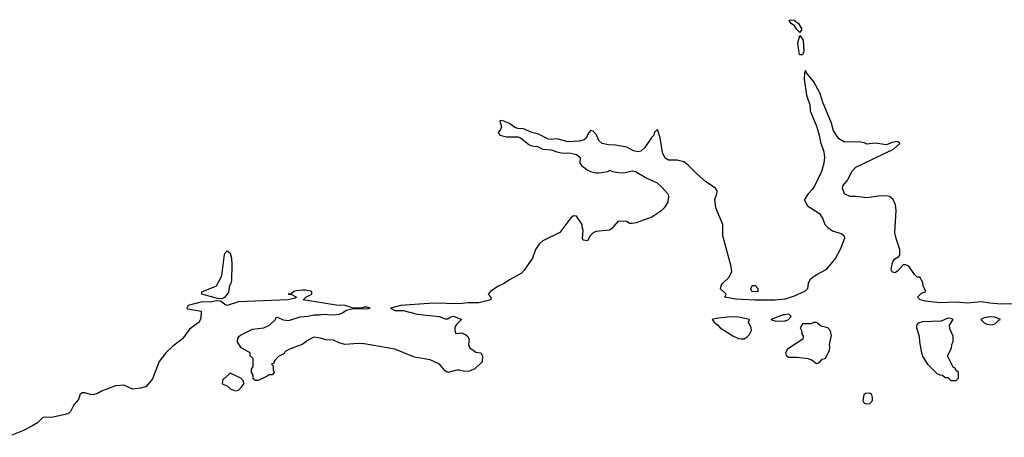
# Model space of a CAD drawing. Header units: inches. Extents: x 1980008 to 2252673, y 74414 to 260562.
# Tile 152 of 228: x 2134523 to 2141574, y 207586 to 210577. Entities that reach past the tile are written whole.
import ezdxf

# ---------------------------------------------------------------- set-up
doc = ezdxf.new("R2010")
doc.units = ezdxf.units.IN
doc.header["$MEASUREMENT"] = 0
for name, color, linetype in [('C1230', 7, 'Continuous'), ('C1240', 7, 'Continuous'), ('C1241', 7, 'Continuous')]:
    doc.layers.add(name, color=color, linetype=linetype)

msp = doc.modelspace()

# ---------------------------------------------------------------- linework, layer by layer
at = {"layer": 'C1230', "color": 5, "elevation": 60}
for points in [[(2140000, 208575), (2139932.1, 208567.9), (2139787.5, 208567.5), (2139650, 208576.3), (2139572, 208590), (2139582, 208610), (2139541, 208650), (2139546, 208670), (2139558, 208690), (2139602, 208730), (2139622, 208770), (2139618, 208810), (2139558.8, 209030), (2139558.8, 209110), (2139507.7, 209230), (2139502, 209290), (2139516.3, 209330), (2139517.3, 209350), (2139506, 209370), (2139436.7, 209416.7), (2139370, 209474.8), (2139310, 209536), (2139278.5, 209558.5), (2139230.6, 209570.6), (2139170, 209570.5), (2139145.8, 209585.8), (2139125.5, 209625.5), (2139110.4, 209730.4), (2139090, 209791.3), (2139070, 209772), (2139064, 209750), (2139050, 209736), (2138999.1, 209660.9), (2138970, 209634.8), (2138950, 209630.7), (2138918.5, 209638.5), (2138870, 209662.8), (2138790, 209678.8), (2138739.8, 209679.8), (2138694, 209690), (2138671.3, 209711.3), (2138653.2, 209753.2), (2138630, 209778), (2138610, 209782), (2138590, 209752), (2138582, 209730), (2138564.7, 209715.3), (2138530, 209706), (2138450, 209702.8), (2138370, 209724.7), (2138330, 209718), (2138310, 209721), (2138238, 209758), (2138190, 209768.2), (2138130, 209794.9), (2138090, 209797.6), (2138070, 209803.8), (2138030, 209832.4), (2137989.4, 209850.6), (2137965.6, 209854.4), (2137962, 209850), (2137972.3, 209810), (2137965.2, 209790), (2137949, 209770), (2137962, 209750), (2138010, 209738.7), (2138090, 209736.9), (2138110, 209731.6), (2138170, 209682.9), (2138190, 209674), (2138230, 209669.2), (2138269.2, 209649.2), (2138330, 209645.2), (2138369.4, 209629.4), (2138402.9, 209622.9), (2138470, 209621.6), (2138510, 209611.6), (2138536, 209590), (2138534, 209550), (2138549, 209530), (2138583.3, 209503.3), (2138610, 209489.3), (2138650, 209479.3), (2138670, 209479.3), (2138734, 209490), (2138750, 209498), (2138766, 209490), (2138830, 209480.9), (2138858, 209482), (2138910, 209494.5), (2138934, 209490), (2139010, 209445.1), (2139087.9, 209407.9), (2139120.1, 209380.1), (2139164, 209330), (2139169.2, 209310), (2139164, 209270), (2139139, 209230), (2139115.1, 209204.9), (2139050, 209162.8), (2138938.6, 209121.4), (2138910, 209116), (2138890, 209118), (2138870, 209131.3), (2138810, 209134), (2138760.4, 209079.6), (2138746, 209070), (2138650, 209061), (2138629.2, 209050.8), (2138608, 209030), (2138590, 208994), (2138558, 208998), (2138554, 209010), (2138558, 209070), (2138551.3, 209090), (2138550.7, 209110.7), (2138510.7, 209170.7), (2138490, 209171.3), (2138470, 209158), (2138390, 209052), (2138270, 208992), (2138242, 208970), (2138217.2, 208930), (2138195.3, 208870), (2138136.6, 208783.4), (2138117.5, 208762.5), (2138030, 208714.8), (2137992.9, 208687.1), (2137950, 208667.7), (2137894, 208630), (2137879, 208610), (2137898, 208590), (2137898, 208570), (2137810, 208548.7), (2137731.3, 208548.7), (2137670, 208542.4), (2137490, 208546.7), (2137250, 208530.4), (2137178, 208510), (2137210, 208495.3), (2137270, 208494), (2137370, 208467.6), (2137526, 208450), (2137570, 208434), (2137590, 208435.3), (2137611.1, 208448.9), (2137630, 208452.7), (2137688, 208430), (2137648.7, 208391.3), (2137638, 208370), (2137638, 208350), (2137646, 208330), (2137690, 208333.2), (2137718.7, 208318.7), (2137730, 208309.2), (2137740.7, 208290), (2137737.2, 208250), (2137745.2, 208230), (2137790, 208195.3), (2137826, 208190), (2137838, 208170), (2137835.3, 208130), (2137830, 208122), (2137782.9, 208077.1), (2137741, 208059), (2137710, 208058), (2137670, 208067.7), (2137652.5, 208067.5), (2137590, 208050.8), (2137570, 208062.8), (2137530.5, 208110.5), (2137462, 208142), (2137350, 208158.8), (2137210, 208217.3), (2136990, 208256), (2136950, 208258), (2136851.6, 208251.6), (2136810, 208262), (2136770, 208282), (2136716.4, 208283.6), (2136676.9, 208296.9), (2136630, 208302), (2136590, 208282), (2136546, 208250), (2136460.2, 208219.8), (2136430, 208202), (2136410, 208182), (2136376.4, 208163.6), (2136347.3, 208132.7), (2136342, 208118), (2136326, 208110), (2136338, 208098), (2136338, 208070), (2136346, 208050), (2136330, 208034), (2136310, 208034), (2136296.4, 208023.6), (2136230, 207994), (2136210, 207994), (2136194, 208010), (2136194, 208030), (2136182, 208050), (2136183.6, 208076.4), (2136194, 208090), (2136194, 208150), (2136174, 208170), (2136174, 208190), (2136110, 208226), (2136082, 208270), (2136084.7, 208295.3), (2136094.8, 208310), (2136110, 208320.9), (2136190, 208359.3), (2136270.7, 208369.3), (2136312, 208390), (2136354, 208430), (2136358, 208442), (2136370, 208446), (2136410, 208428), (2136450, 208422), (2136531.6, 208448.4), (2136590, 208454), (2136630, 208464), (2136670, 208464), (2136690, 208469), (2136770, 208464), (2136810, 208469), (2136830, 208475.3), (2136864.5, 208495.5), (2136910, 208509), (2137010, 208505.2), (2137032, 208510), (2137010, 208518), (2136990, 208518), (2136970, 208511.3), (2136910, 208511.3), (2136854, 208530), (2136790, 208532.7), (2136554, 208570), (2136572, 208590), (2136614, 208610), (2136614, 208630), (2136570, 208640.7), (2136550, 208640.7), (2136504.1, 208635.9), (2136486, 208630), (2136467.3, 208612.7), (2136446, 208610), (2136470, 208608), (2136506, 208590), (2136496.4, 208583.6), (2136446, 208570), (2136090, 208557), (2136010, 208530.5), (2135990, 208538.7), (2135961.6, 208561.6), (2135930, 208563.7), (2135890, 208554.9), (2135830, 208556.5), (2135730, 208530.5), (2135719, 208510), (2135726.5, 208506.5), (2135822, 208490), (2135820.4, 208439.6), (2135808.9, 208411.1), (2135738.6, 208361.4), (2135690, 208291.3), (2135620.1, 208239.9), (2135569, 208190), (2135521.2, 208130), (2135475.3, 208004.7), (2135429.3, 207950.7), (2135390, 207938.8), (2135330, 207931), (2135270, 207958.8), (2135210, 207954), (2135110, 207917.3), (2135080.7, 207899.3), (2135050, 207890.4), (2135030, 207892), (2134990, 207904.9), (2134970, 207903.8), (2134954.5, 207890), (2134943.2, 207856.8), (2134910, 207818), (2134886, 207770), (2134870, 207754), (2134750, 207727.3), (2134710, 207730.8), (2134690, 207726.8), (2134650, 207690.8), (2134610, 207666), (2134550, 207634.8), (2134430, 207586)], [(2140000, 208463.5), (2139990, 208462), (2139902, 208430), (2139937.3, 208417.3), (2140000, 208420.5)]]:
    msp.add_lwpolyline(points, dxfattribs=at)
for points in [[(2135970, 208578.4), (2135938.9, 208578.9), (2135828, 208610), (2135828.4, 208628.4), (2135933.2, 208670), (2135970, 208742), (2135990, 208894), (2135994, 208906), (2136010, 208922), (2136030, 208904.7), (2136039.3, 208870), (2136042.4, 208822.4), (2136039.1, 208710), (2136036, 208690), (2136024, 208664), (2136018, 208622), (2135990, 208587)], [(2139810, 208629), (2139766, 208630), (2139758, 208650), (2139767.3, 208672.7), (2139790, 208672), (2139810, 208652)], [(2139610, 208448.2), (2139510, 208437.4), (2139482.8, 208430), (2139496, 208410), (2139522.8, 208390), (2139538.8, 208370), (2139630, 208313.4), (2139670, 208294.8), (2139690, 208291), (2139710, 208291.3), (2139730, 208302), (2139750, 208322), (2139764, 208350), (2139762, 208370), (2139742, 208410), (2139748.7, 208430), (2139670, 208446.9)], [(2136030, 208046), (2135990, 208006), (2135978, 208002), (2135974, 207970), (2136010, 207954), (2136034, 207930), (2136070, 207918), (2136090, 207924.7), (2136110, 207942), (2136128, 207970), (2136126, 207990), (2136106, 208010)]]:
    msp.add_lwpolyline(points, close=True, dxfattribs=at)
at = {"layer": 'C1240', "color": 5, "elevation": 60}
for points in [[(2140170.1, 210000), (2140180.7, 209970), (2140183.7, 209923.7), (2140230, 209815.3), (2140249, 209750), (2140258.6, 209698.6), (2140280.9, 209630), (2140286.6, 209590), (2140282.7, 209550), (2140265.2, 209490), (2140214.8, 209385.2), (2140198.9, 209361.1), (2140168.7, 209330), (2140142, 209290), (2140143.1, 209283.1), (2140164.1, 209244.1), (2140250, 209188.7), (2140274, 209150), (2140289, 209110), (2140310, 209088.7), (2140343.7, 209063.7), (2140410, 209042), (2140428, 209030), (2140428.7, 209010), (2140399, 208930), (2140365.2, 208870), (2140295.3, 208784.7), (2140229.6, 208750.4), (2140184.1, 208715.9), (2140169, 208690), (2140164, 208650), (2140142, 208630), (2140070, 208596), (2140004.5, 208575.5), (2140000, 208575)], [(2141710, 208541.3), (2141550, 208540.3), (2141470, 208545.7), (2141410, 208556.5), (2141310, 208545.7), (2141230, 208553.4), (2141110, 208548.4), (2141010, 208562), (2140971.1, 208571.1), (2140952, 208590), (2140982, 208618), (2141012, 208630), (2140992, 208670), (2140990, 208694), (2140970, 208732), (2140950, 208734), (2140931.6, 208751.6), (2140890.7, 208810.7), (2140870, 208821), (2140850, 208822), (2140810, 208776), (2140790, 208764.7), (2140771, 208771), (2140764.5, 208784.5), (2140770, 208828), (2140776.7, 208843.3), (2140790, 208864), (2140818.8, 208881.2), (2140824.7, 208890), (2140826, 208910), (2140826, 208930), (2140798.8, 209010), (2140790.7, 209050), (2140800.7, 209210), (2140794.8, 209250), (2140778, 209290), (2140752, 209310), (2140730, 209314.8), (2140670, 209313), (2140590, 209300.5), (2140510.4, 209310.3), (2140470, 209310.3), (2140430, 209329), (2140414.6, 209370), (2140419.5, 209390), (2140452.7, 209430), (2140482, 209490), (2140510, 209521.2), (2140781, 209650), (2140824.7, 209690), (2140818.8, 209698.8), (2140804.7, 209704.7), (2140770, 209697.3), (2140730, 209680.7), (2140650, 209693.4), (2140590, 209686), (2140570, 209694.8), (2140530, 209702.8), (2140430, 209700.7), (2140390, 209724), (2140350, 209781), (2140336.5, 209836.5), (2140271.5, 209990), (2140268.7, 210000)], [(2140000, 208420.5), (2140010, 208421), (2140028, 208430), (2140048, 208450), (2140030, 208468), (2140000, 208463.5)]]:
    msp.add_lwpolyline(points, dxfattribs=at)
for points in [[(2141170, 208438.4), (2141122.5, 208417.5), (2140987.7, 208412.3), (2140956.9, 208403.1), (2140946, 208390), (2140946, 208370), (2140964.7, 208310), (2140966, 208270), (2140981, 208190), (2140990, 208162), (2141024.7, 208110), (2141090, 208042), (2141112.7, 208032.7), (2141131.6, 208031.6), (2141150, 208014), (2141170, 208014), (2141190, 207994), (2141230, 207994), (2141246, 208010), (2141246, 208050), (2141227.3, 208067.3), (2141222, 208082), (2141207.3, 208087.3), (2141168, 208170), (2141196.4, 208223.6), (2141198, 208250), (2141208, 208270), (2141208, 208310), (2141183.1, 208363.1), (2141182, 208390), (2141208.7, 208430), (2141190, 208438)], [(2141470, 208449.3), (2141430, 208440.9), (2141406, 208430), (2141430, 208406), (2141450, 208396), (2141488.9, 208391.1), (2141510, 208402), (2141534, 208426), (2141546, 208430), (2141505.6, 208445.6)], [(2140230, 208408), (2140210, 208408), (2140190, 208398), (2140130, 208398), (2140112, 208370), (2140122, 208350), (2140123.6, 208323.6), (2140134, 208310), (2140132, 208290), (2140022, 208218), (2140006, 208190), (2140010.9, 208170.9), (2140030, 208158.8), (2140090, 208159.3), (2140170.4, 208150.4), (2140198, 208138), (2140230, 208114), (2140250, 208122.8), (2140270, 208144.7), (2140290, 208151.3), (2140299.3, 208160.7), (2140321.2, 208210), (2140325.2, 208230), (2140321.2, 208250), (2140335.5, 208315.5), (2140330, 208348), (2140310, 208369), (2140262, 208382)], [(2140610, 207902.7), (2140580.5, 207899.5), (2140567.7, 207890), (2140560.7, 207850), (2140571.3, 207830), (2140590, 207824.9), (2140610, 207828.7), (2140631.1, 207850), (2140631.2, 207871.2), (2140625.2, 207890)]]:
    msp.add_lwpolyline(points, close=True, dxfattribs=at)
at = {"layer": 'C1241', "color": 5, "elevation": 60}
for points in [[(2140110, 210486), (2140090, 210505.2), (2140071.8, 210531.8), (2140047.3, 210550), (2140034, 210570), (2140043.3, 210576.7), (2140070, 210573.7), (2140100.5, 210550), (2140124, 210510)], [(2140110, 210324), (2140107.6, 210327.6), (2140099.5, 210370), (2140096.2, 210410), (2140110, 210464.7), (2140132.8, 210430), (2140138.8, 210350), (2140130, 210324)]]:
    msp.add_lwpolyline(points, close=True, dxfattribs=at)
msp.add_lwpolyline([(2140268.7, 210000), (2140253.7, 210053.7), (2140211.1, 210131.1), (2140157.1, 210197.1), (2140150, 210214), (2140142, 210198), (2140140.5, 210150), (2140157, 210037), (2140170.1, 210000)], dxfattribs=at)

doc.saveas('drawing.dxf')
